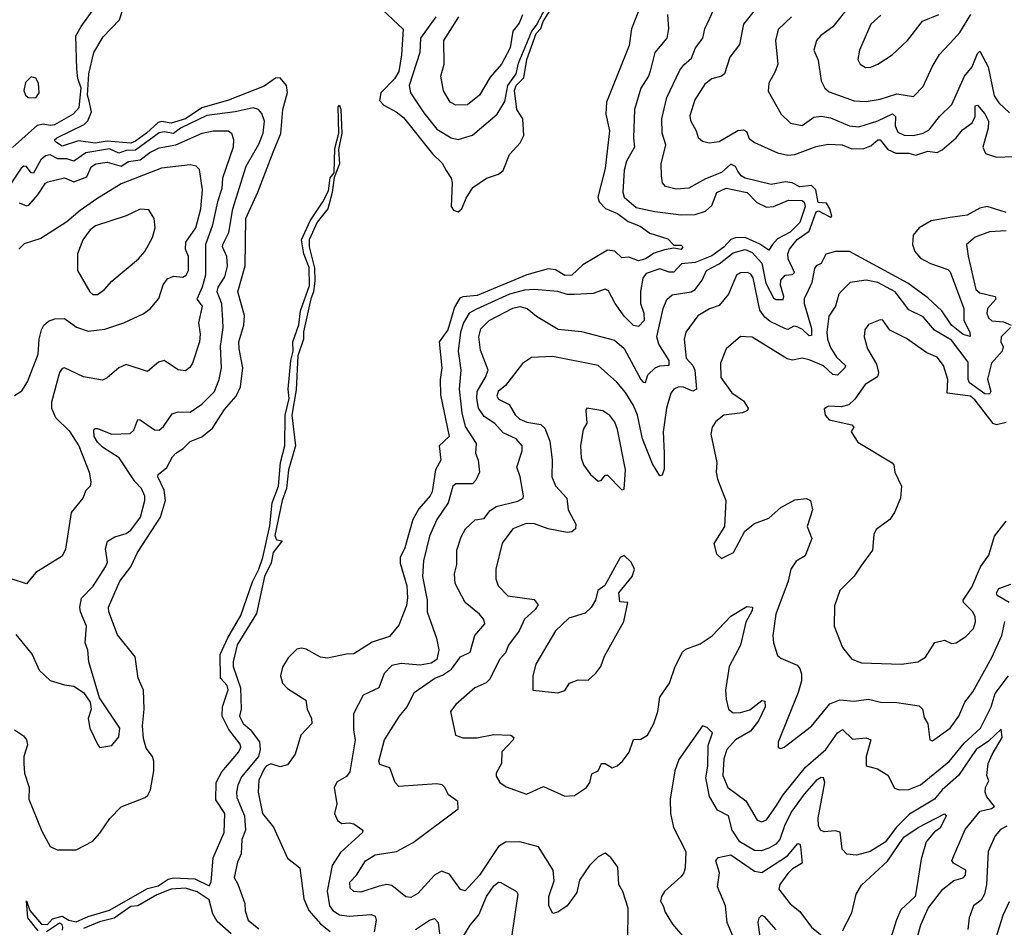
# Model space of a CAD drawing. Extents: x 1245432 to 1420865, y 606325 to 671314.
# Tile 242 of 256: x 1369147 to 1373298, y 624275 to 628103. Entities that reach past the tile are written whole.
import ezdxf

# ---------------------------------------------------------------- set-up
doc = ezdxf.new("R2010")
doc.units = 0

msp = doc.modelspace()

# ---------------------------------------------------------------- linework, layer by layer
at = {"layer": '0CON20XD'}
for points in [[(1369125, 625108), (1369162.7, 625082.7), (1369175.8, 625065), (1369180, 625045), (1369164.6, 624995.4), (1369164.5, 624965.5), (1369167.5, 624925), (1369186, 624865), (1369184.5, 624814.5), (1369240.4, 624680.4), (1369275, 624615.8), (1369305, 624601.1), (1369385, 624602), (1369455, 624638.7), (1369485, 624671.1), (1369526.1, 624733.9), (1369575, 624782.5), (1369675, 624821.9), (1369687.5, 624832.5), (1369697.6, 624855), (1369712.5, 624935), (1369711.8, 624975), (1369706.1, 624995), (1369679.8, 625029.8), (1369669, 625071), (1369664.2, 625125), (1369671.2, 625195), (1369668.7, 625275), (1369645.4, 625325), (1369634, 625415), (1369559, 625509), (1369522.5, 625605), (1369520.9, 625625), (1369568.9, 625735), (1369615.2, 625795), (1369643.7, 625856.3), (1369739.9, 626005), (1369761.2, 626075), (1369755, 626118.8), (1369729.4, 626175), (1369730, 626185), (1369766.3, 626213.7), (1369790.6, 626259.4), (1369805.2, 626274.8), (1369836.1, 626293.9), (1369865, 626324.6), (1369915, 626343.2), (1369960.1, 626379.9), (1370010.4, 626459.6), (1370059, 626515), (1370078, 626555), (1370087.7, 626635), (1370071.2, 626715), (1370070.8, 626745), (1370091.1, 626815), (1370093.8, 626855), (1370065.9, 626955), (1370097.1, 627065), (1370099.7, 627265), (1370151.1, 627375), (1370215, 627543.8), (1370247.2, 627622.8), (1370256, 627724), (1370275.5, 627795.5), (1370271.1, 627825), (1370245, 627858), (1370225, 627857.1), (1370176.7, 627823.3), (1370026.8, 627763.2), (1369915, 627731.5), (1369845, 627685.5), (1369785, 627666.2), (1369745, 627673.1), (1369730.3, 627669.7), (1369681.3, 627625), (1369635, 627590.6), (1369615, 627582.9), (1369515, 627590.2), (1369465, 627581.9), (1369395, 627592.5), (1369325, 627570), (1369301.8, 627585), (1369292.5, 627595), (1369303.1, 627605), (1369418.2, 627661.8), (1369434.1, 627675.9), (1369449.1, 627715), (1369439.2, 627759.2), (1369432.1, 627785), (1369437.7, 627875), (1369459.7, 627965), (1369499.1, 628030.9), (1369567.1, 628102.9), (1369601, 628209)], [(1371780.7, 628205), (1371726.5, 628065), (1371716.1, 627995), (1371621.1, 627755), (1371617.8, 627705), (1371633.5, 627635), (1371615.2, 627475), (1371583.8, 627355), (1371589.1, 627335), (1371616.4, 627306.4), (1371666.7, 627285), (1371712, 627252), (1371762.5, 627232.5), (1371802.6, 627202.6), (1371879.5, 627179.5), (1371905, 627152.5), (1371935, 627152.5), (1371942.5, 627145), (1371935, 627133.3), (1371905, 627140), (1371865, 627132.9), (1371822.2, 627117.8), (1371785, 627093.8), (1371755, 627085.8), (1371715, 627101.2), (1371685, 627098.6), (1371656.3, 627126.3), (1371625, 627130.9), (1371521.1, 627068.9), (1371475, 627025.3), (1371445, 627023.5), (1371405, 627047.9), (1371375, 627052.5), (1371285, 627027.5), (1371075, 626939.7), (1371015.2, 626934.8), (1371001.9, 626928.1), (1370979.6, 626890.4), (1370951.1, 626795), (1370914.9, 626745), (1370926, 626635), (1370918.9, 626585), (1370921.4, 626521.4), (1370957.1, 626345), (1370915.6, 626305), (1370921.8, 626245), (1370900, 626205), (1370885, 626111.9), (1370877.4, 626095), (1370829.8, 626040.2), (1370804.7, 625995), (1370770.4, 625875), (1370750.2, 625835), (1370751.3, 625811.3), (1370779, 625715), (1370781, 625665), (1370777.3, 625632.7), (1370745, 625548.8), (1370705, 625502), (1370633, 625477), (1370555, 625427.7), (1370525, 625427.3), (1370445, 625410.5), (1370415, 625414.5), (1370355, 625448.5), (1370335, 625452.1), (1370315, 625447.5), (1370278.5, 625411.5), (1370255, 625371.4)], [(1369115.6, 627564.4), (1369221.8, 627658.2), (1369245, 627664.1), (1369275, 627657.9), (1369295, 627660.5), (1369373.2, 627706.8), (1369397.8, 627732.2), (1369405.1, 627815), (1369391, 627855), (1369387.1, 627895), (1369383.9, 628035), (1369405.4, 628075), (1369485, 628184)], [(1370662, 624448), (1370585, 624422.4), (1370555, 624425.4), (1370539.6, 624439.6), (1370537.9, 624465), (1370566.9, 624495), (1370604.4, 624555), (1370645, 624580), (1370735, 624594.4), (1370805, 624631.9), (1370995.8, 624775), (1370993.8, 624805), (1370955, 624833.8), (1370939.4, 624865), (1370928, 624875), (1370905, 624879.6), (1370745, 624868.8), (1370728.9, 624885), (1370706.9, 624946.9), (1370665, 624961.9), (1370660.5, 624975), (1370684.7, 625065), (1370747.7, 625165), (1370780.5, 625205), (1370810, 625265), (1370896.5, 625325), (1370928.5, 625338.5), (1370966.7, 625363.3), (1371005, 625415.3), (1371045.5, 625435), (1371065.8, 625505), (1371107.3, 625555), (1371102.8, 625572.8), (1371085.7, 625595), (1371024.2, 625644.2), (1370983.1, 625725), (1370980.4, 625765), (1370990, 625805), (1370989.7, 625865), (1371007.6, 625922.4), (1371025.5, 625955), (1371066.7, 625993.3), (1371105, 625999.4), (1371128.5, 626031.5), (1371155, 626049.2), (1371247.1, 626072.9), (1371268.6, 626085), (1371270.5, 626095), (1371256.6, 626175), (1371242.5, 626215), (1371265.5, 626285), (1371264.4, 626305), (1371240, 626335), (1371185, 626360), (1371149.2, 626399.2), (1371105, 626429.2), (1371081.2, 626465), (1371073.4, 626505), (1371075.8, 626534.2), (1371110.9, 626595), (1371121.3, 626625), (1371088.9, 626708.9), (1371082.7, 626765), (1371090.7, 626799.3), (1371125.6, 626834.4), (1371225, 626886.3), (1371255, 626893.9), (1371286.5, 626885), (1371325, 626852), (1371417.2, 626797.2), (1371515, 626787.8), (1371655, 626751.1), (1371695, 626716.2), (1371765, 626585.6), (1371775, 626574.2), (1371785, 626573.3), (1371794.6, 626605), (1371825.6, 626634.4), (1371845, 626642.7), (1371885, 626646.2), (1371884.7, 626665), (1371841.2, 626735), (1371833, 626765), (1371859.7, 626885), (1371875, 626922.9), (1371897.7, 626942.3), (1371978.1, 626955), (1371994.7, 626965), (1372023.8, 627005), (1372042.7, 627045), (1372096.3, 627073.7), (1372155, 627119.4), (1372205, 627134.5), (1372235, 627120.9), (1372275.8, 627075.8), (1372291.9, 626991.9), (1372325, 626929.5), (1372335, 626922.5), (1372365, 626922.9), (1372368.9, 626935), (1372353.5, 626983.5), (1372355.3, 627005), (1372374.5, 627025), (1372405, 627028.4), (1372412.9, 627037.1), (1372386.9, 627095), (1372385.2, 627115), (1372392.2, 627135), (1372425, 627176.3), (1372475, 627211.3), (1372505, 627293.2), (1372515, 627296.9), (1372565, 627269.6), (1372570.4, 627275), (1372562.8, 627305), (1372548.7, 627328.6), (1372512.8, 627332.8), (1372502.9, 627385), (1372485, 627403.8), (1372435, 627398.1), (1372403.8, 627415), (1372375, 627419.7), (1372315, 627408.7), (1372205, 627434.1), (1372188.1, 627445), (1372174.9, 627464.9), (1372164.1, 627484.1), (1372145, 627493.3), (1372105, 627458.1), (1372037.5, 627432.5), (1371967.9, 627392.1), (1371915, 627388.2), (1371869.4, 627399.4), (1371856.9, 627415), (1371851.8, 627445), (1371851.2, 627495), (1371870.5, 627575), (1371854.6, 627625), (1371854.1, 627685), (1371874.8, 627775.2), (1371929.9, 627890.1), (1371946.5, 627913.5), (1371978.5, 627941.5), (1371996.1, 627985), (1372026.9, 628025), (1372035.3, 628065), (1372083, 628167)], [(1370676.5, 628145), (1370762.7, 628062.7), (1370756.2, 627955), (1370744.4, 627885), (1370726.9, 627853.1), (1370669.6, 627795), (1370663, 627763), (1370682, 627742), (1370734.4, 627714.4), (1370765, 627690.4), (1370887.6, 627537.6), (1370928.1, 627498.1), (1370945, 627467.5), (1370965.6, 627435), (1370970, 627415), (1370966, 627315), (1370975, 627300), (1370995, 627292.9), (1371011.2, 627305), (1371029.1, 627350.9), (1371056.4, 627395), (1371115, 627434.1), (1371165, 627452), (1371185, 627466.5), (1371211.1, 627535), (1371256.8, 627583.2), (1371271.8, 627615), (1371267.5, 627685), (1371242.5, 627725), (1371232.9, 627805), (1371240.1, 627825), (1371272, 627858), (1371284.8, 627935), (1371323.6, 628045), (1371344.2, 628065.8), (1371354.2, 628095), (1371410.3, 628185)], [(1370901.3, 628115), (1370836.1, 628025), (1370833.9, 627965), (1370789.3, 627825), (1370794.6, 627795), (1370850.7, 627710.7), (1370905, 627641.2), (1370965, 627604.6), (1370995, 627597.2), (1371055, 627616.8), (1371159.7, 627705), (1371192.1, 627757.9), (1371204.7, 627825), (1371239.6, 627875), (1371249.5, 627920.5), (1371305.3, 628055), (1371325, 628079.9), (1371378.8, 628181.2)], [(1372290.1, 628199.9), (1372197.5, 628085), (1372181.1, 627998.9), (1372140.4, 627945), (1372118.5, 627875), (1372106, 627865), (1372065, 627853.9), (1372035, 627831.1), (1371992.7, 627765), (1371972.1, 627697.9), (1371975, 627678), (1371998.9, 627635), (1372006.6, 627606.6), (1372025, 627590.8), (1372053.1, 627583.1), (1372095, 627589.6), (1372173.7, 627636.3), (1372198.5, 627638.5), (1372211.2, 627631.2), (1372222, 627602), (1372244.3, 627585), (1372341.7, 627541.7), (1372385, 627531.9), (1372415, 627533.9), (1372505, 627569), (1372555, 627578.5), (1372614.8, 627574.8), (1372655, 627558.9), (1372705, 627560.1), (1372735, 627571.8), (1372765, 627596.8), (1372775, 627596.2), (1372806.9, 627555), (1372840.2, 627539.8), (1372895, 627539.8), (1372925, 627531.1), (1372975, 627548.4), (1373015, 627543.1), (1373036.4, 627553.6), (1373095, 627605.4), (1373121, 627639), (1373161.6, 627668.4), (1373174.8, 627695), (1373175, 627740), (1373185, 627742.9), (1373215, 627706.8), (1373230.9, 627675), (1373230.2, 627645), (1373207.8, 627565), (1373218.5, 627538.5), (1373265, 627523.3), (1373408.6, 627528.6)], [(1372647, 628163), (1372575, 628072.7), (1372523.6, 628036.4), (1372505.7, 628015), (1372494.4, 627975), (1372512.3, 627932.3), (1372525.3, 627845.3), (1372541.8, 627815), (1372559.2, 627799.2), (1372665, 627760.5), (1372715, 627757.9), (1372775, 627767.4), (1372845, 627790.6), (1372915, 627779.2), (1372955, 627821.4), (1372993.1, 627905), (1373025, 627956.5), (1373086.9, 628023.1), (1373110.7, 628049.3), (1373156.2, 628125)], [(1371878.2, 628125), (1371881.8, 628065), (1371874.7, 628025), (1371824.7, 627965), (1371804.2, 627885.8), (1371797.5, 627865), (1371765.2, 627814.8), (1371739.1, 627725), (1371734.3, 627605), (1371738.8, 627565), (1371705, 627506.9), (1371695, 627468.8), (1371688.9, 627375), (1371695.3, 627355), (1371745, 627311.7), (1371825, 627293.5), (1371935, 627280.2), (1371995, 627281.3), (1372038.2, 627295), (1372065, 627319.8), (1372085.7, 627374.3), (1372125, 627392.4), (1372214, 627374), (1372255, 627331.9), (1372295, 627313), (1372325, 627315.9), (1372388.3, 627341.6), (1372445, 627340.3), (1372454.1, 627334.1), (1372458.1, 627315), (1372435, 627247.3), (1372395, 627206.9), (1372341.2, 627178.8), (1372320.2, 627155), (1372305, 627130.4), (1372266.9, 627156.9), (1372205, 627184.1), (1372165, 627183.3), (1372145, 627176), (1372115, 627143.9), (1372065, 627106.8), (1371995, 627078.9), (1371937.3, 627072.7), (1371905, 627038.2), (1371885, 627038.3), (1371845, 627051.7), (1371787.9, 627032.1), (1371773.1, 627013.1), (1371763.4, 626956.6), (1371763.8, 626906.2), (1371777.9, 626865), (1371779.5, 626835), (1371755, 626809.1), (1371735, 626813.1), (1371695, 626852.8), (1371656.7, 626906.7), (1371629.2, 626959.2), (1371615, 626967.1), (1371565, 626948.1), (1371485, 626943.6), (1371455, 626944.4), (1371415, 626957.1), (1371315.2, 626965.2), (1371275, 626961.9), (1371211.1, 626945), (1371072, 626882), (1371041.7, 626865), (1371017.4, 626825), (1371005.2, 626785), (1370995.3, 626705), (1371005.8, 626625), (1370999.1, 626545), (1371011.2, 626445), (1371025, 626387.5), (1371070.7, 626315), (1371068.4, 626275), (1371080, 626245), (1371084.7, 626195), (1371069.7, 626160.3), (1371055, 626146), (1370985, 626145.3), (1370973.4, 626135), (1370952.4, 626065), (1370904.7, 625995), (1370874.7, 625925), (1370849.2, 625820.8), (1370845.2, 625755), (1370864.2, 625655), (1370864.8, 625604.8), (1370903.8, 625495), (1370913.3, 625445), (1370905, 625404.6)], [(1371266.8, 628123.2), (1371251.9, 628088.1), (1371226.2, 628055), (1371214.7, 627985), (1371178.2, 627915), (1371129.9, 627860.1), (1371085, 627785.5), (1371035, 627744.4), (1370985, 627742.7), (1370961.9, 627755), (1370933, 627803), (1370922.7, 627865), (1370936, 627915), (1370935.4, 628015), (1370998.7, 628115)], [(1372777.1, 628122.9), (1372734.5, 628085), (1372686.7, 627975), (1372680.6, 627935), (1372690, 627915), (1372712.1, 627902.1), (1372735, 627903.3), (1372765, 627915.6), (1372824.6, 627955.4), (1372890, 628015), (1372953.2, 628096.8), (1373022.2, 628125)], [(1372401.1, 628115), (1372345, 628062.2), (1372333.8, 628015), (1372342.3, 627915), (1372332.7, 627887.3), (1372304.4, 627835), (1372302.2, 627802.2), (1372356.9, 627705), (1372396.1, 627666.1), (1372445, 627657.5), (1372495, 627691.8), (1372525, 627696.2), (1372565, 627688.9), (1372645, 627655.8), (1372685, 627651), (1372765, 627677), (1372825.9, 627705.9), (1372839.2, 627695), (1372837.9, 627655), (1372849.2, 627629.2), (1372875, 627616.8), (1372915, 627615.3), (1372955.2, 627624.8), (1372981, 627639), (1373024.8, 627695.2), (1373076.4, 627745), (1373129.5, 627865), (1373162.6, 627905), (1373185, 627960.8), (1373195, 627970), (1373229.6, 627905), (1373255, 627782.2), (1373275, 627753.2), (1373319.9, 627709.9)], [(1369215, 627773.8), (1369228.8, 627795), (1369226.2, 627835), (1369215, 627856.7), (1369195, 627862.5), (1369171.7, 627838.3), (1369163.8, 627805), (1369171.2, 627785), (1369182.5, 627775), (1369215, 627773.8)], [(1369130.2, 625510.2), (1369198.6, 625425), (1369229.3, 625359.3), (1369275, 625315.7), (1369335, 625296.9), (1369375, 625292.5), (1369415.5, 625265.5), (1369444.2, 625225), (1369448, 625195), (1369435.7, 625155), (1369441.9, 625115), (1369476.2, 625045), (1369485, 625032.5), (1369535, 625041.2), (1369565, 625078.8), (1369568.9, 625115), (1369482.9, 625242.9), (1369437.5, 625395), (1369433.2, 625443.2), (1369423.1, 625475), (1369428.5, 625545), (1369402.7, 625605), (1369400, 625625), (1369407, 625663), (1369457, 625713), (1369507.7, 625795), (1369516.2, 625815), (1369513.6, 625835), (1369508.9, 625871.1), (1369516.1, 625903.9), (1369548, 625922), (1369595, 625935.4), (1369615, 625949.5), (1369656.2, 626005), (1369674.7, 626075), (1369674, 626094), (1369660, 626125), (1369631.9, 626155), (1369566.5, 626255), (1369495, 626300.7), (1369475, 626320.7), (1369460.5, 626345), (1369458.5, 626371.5), (1369465, 626378.9), (1369475, 626378.8), (1369535, 626355.3), (1369612.5, 626357.5), (1369628.4, 626371.6), (1369645, 626416.2), (1369655, 626415.8), (1369715, 626372.9), (1369735, 626372.1), (1369753.2, 626386.8), (1369788.9, 626441.1), (1369815, 626449.6), (1369865, 626447.3), (1369915, 626481.2), (1369967.2, 626535), (1369987.8, 626585), (1369997.5, 626635), (1369993.5, 626725), (1370004.8, 626805), (1370003.3, 626835), (1369999.2, 626905), (1369978.5, 626955), (1369983.2, 626975), (1370012, 627018), (1370023.1, 627063.1), (1370020.3, 627105), (1370002.3, 627145), (1370003.5, 627155), (1370028.7, 627205), (1370045.5, 627305), (1370100.8, 627485), (1370155, 627578.5), (1370173.5, 627625), (1370179.2, 627675), (1370167.4, 627707.4), (1370153.1, 627725), (1370131.5, 627731.5), (1370055.7, 627714.3), (1369935, 627698.5), (1369825, 627645.3), (1369795, 627623.8), (1369755, 627630.4), (1369735, 627625.7), (1369635, 627552.2), (1369595, 627551.3), (1369565, 627540), (1369525, 627558.3), (1369425, 627542.2), (1369375, 627507), (1369345, 627515.8), (1369306.8, 627516.8), (1369275, 627532.5), (1369255, 627529.6), (1369235, 627511.5), (1369205, 627455.8), (1369195, 627457.3), (1369175, 627484.1), (1369163.6, 627485), (1369152.8, 627477.2), (1369085, 627376.3)], [(1369225, 624259.6), (1369181.4, 624315), (1369175, 624386.2), (1369189.2, 624345), (1369238.4, 624288.4), (1369263.3, 624286.7), (1369285, 624310), (1369325, 624321.1), (1369354.2, 624304.2), (1369385, 624297.3), (1369435, 624320), (1369525, 624346.6), (1369685, 624438.9), (1369730.2, 624450.2), (1369772.2, 624477.8), (1369795, 624483.8), (1369885, 624479), (1369945, 624449.7), (1369954.3, 624465), (1369962.7, 624567.3), (1370008.8, 624675), (1370010.9, 624755), (1369972.9, 624812.9), (1369974.7, 624885), (1369999.5, 624930.5), (1370070.5, 625015), (1370078.9, 625035), (1370076.8, 625046.8), (1370028.8, 625108.8), (1370000.4, 625165), (1370001.6, 625205), (1370026.1, 625276.1), (1370021.4, 625295), (1369993.2, 625325), (1369992, 625425), (1370024.6, 625495.4), (1370079.5, 625590.5), (1370127.5, 625732.5), (1370155.3, 625785), (1370172.3, 625835), (1370201.3, 625968.7), (1370210.4, 626065), (1370238.4, 626135), (1370245.8, 626235), (1370264.4, 626305), (1370266.5, 626435), (1370282.8, 626505), (1370279.1, 626545), (1370289.6, 626665), (1370300, 626705), (1370297.5, 626745), (1370323.3, 626816.7), (1370331.1, 626875), (1370368.4, 626981.6), (1370367.4, 627057.4), (1370345, 627116.2), (1370334.4, 627175), (1370370.8, 627255), (1370424.8, 627335.2), (1370449.2, 627380.8), (1370455, 627436.7), (1370472.1, 627457.9), (1370475, 627560), (1370491.8, 627625), (1370488.8, 627735), (1370495, 627743.3), (1370500, 627725), (1370505.2, 627625), (1370490.5, 627555), (1370495.3, 627495), (1370472, 627438), (1370464.2, 627374.2), (1370445.2, 627305), (1370400.5, 627249.5), (1370367, 627175), (1370366.6, 627145), (1370389.5, 627055), (1370391.3, 627001.3), (1370385.6, 626955), (1370373.7, 626926.4), (1370342.9, 626787.1), (1370342.7, 626755), (1370319.4, 626685), (1370312.3, 626542.3), (1370294.6, 626435), (1370309.8, 626305), (1370279.8, 626205), (1370271.2, 626125), (1370253.8, 626075), (1370222.6, 625927.4), (1370229.1, 625909.1), (1370252.5, 625905), (1370214.7, 625855), (1370207.4, 625812.6), (1370179.2, 625755), (1370145, 625598), (1370063.9, 625466.1), (1370045.9, 625395), (1370046.8, 625375), (1370077.4, 625285), (1370080.6, 625195), (1370073.3, 625165), (1370088.2, 625135), (1370118.5, 625108.5), (1370157.3, 625057.3), (1370160.1, 625025), (1370153.2, 624995), (1370081.3, 624908.7), (1370065.6, 624874.4), (1370060.4, 624845), (1370062.4, 624822.4), (1370094.3, 624745), (1370097.9, 624685), (1370083.4, 624645), (1370081, 624585), (1370065, 624550), (1370051, 624485), (1370066.9, 624456.9), (1370095.7, 624375), (1370096.5, 624343.5), (1370110.2, 624305), (1370155, 624267.5)], [(1369145, 627330.6), (1369175, 627318.7), (1369185, 627320.4), (1369223.7, 627365), (1369255, 627413.6), (1369265, 627419.2), (1369335, 627436.7), (1369375, 627419.2), (1369430.3, 627439.7), (1369447.3, 627482.7), (1369468.1, 627495), (1369515, 627502.2), (1369575, 627486), (1369605, 627504.4), (1369655, 627512.7), (1369695, 627542.5), (1369735, 627562.5), (1369805, 627574.8), (1369915.6, 627624.4), (1369962.5, 627635), (1370025, 627634.6), (1370039.5, 627625), (1370047.9, 627597.9), (1370045.9, 627565), (1370001.6, 627435), (1369999.2, 627390.8), (1369980.7, 627335), (1369958.4, 627231.6), (1369929.5, 627155), (1369930, 627025), (1369916.3, 626975), (1369893.3, 626925), (1369916.2, 626895), (1369900.7, 626825), (1369907.1, 626777.1), (1369904.7, 626745), (1369875, 626654), (1369864, 626636), (1369845, 626622.2), (1369815, 626625.6), (1369755, 626665.4), (1369731.2, 626658.8), (1369685, 626618.6), (1369595, 626648.5), (1369564.7, 626635.3), (1369515, 626592.5), (1369495, 626582.9), (1369415, 626596.7), (1369335, 626634.2), (1369325, 626632.5), (1369313.9, 626615), (1369280.3, 626489.7), (1369280.2, 626465), (1369298.2, 626425), (1369355, 626369.2), (1369395.3, 626305), (1369440, 626195), (1369445.9, 626154.1), (1369443.8, 626135), (1369425, 626116.7), (1369412.5, 626085), (1369363.8, 626025), (1369340, 625870), (1369325, 625840), (1369215, 625771.2), (1369175, 625724), (1369115, 625742.5)], [(1369125, 626518), (1369155, 626537.5), (1369179.6, 626575), (1369225, 626692), (1369229.1, 626755), (1369238.7, 626795), (1369248.8, 626815), (1369268, 626832), (1369295, 626842), (1369335, 626843.1), (1369385.8, 626805.8), (1369435, 626789.1), (1369505, 626797.3), (1369585, 626824.5), (1369667.6, 626862.4), (1369696.1, 626883.9), (1369732.9, 626927.1), (1369751.5, 626985), (1369769.6, 627010.4), (1369795, 627021.5), (1369835, 627017.3), (1369848.8, 627025), (1369857.6, 627045), (1369858.3, 627105), (1369846, 627135), (1369846.5, 627165), (1369888.8, 627225), (1369909.8, 627305), (1369917.8, 627385), (1369905, 627471.2), (1369891.2, 627485), (1369865, 627490.8), (1369745, 627477.5), (1369575, 627411.5), (1369472.1, 627347.9), (1369401, 627299), (1369345, 627250), (1369235, 627180.6), (1369165, 627157.8), (1369143.5, 627135)], [(1369455, 626944.4), (1369475, 626944.5), (1369504.4, 626965), (1369535, 627000), (1369647.1, 627095), (1369674.6, 627125.4), (1369706.7, 627185), (1369717.1, 627225), (1369714.2, 627265), (1369691.4, 627301.4), (1369655, 627304.4), (1369595, 627275.4), (1369465.8, 627234.2), (1369443.4, 627216.6), (1369412.2, 627175), (1369390.7, 627115), (1369390, 627045), (1369441.9, 626955), (1369455, 626944.4)], [(1373305, 627289.9), (1373225, 627315.2), (1373195, 627308.9), (1373141.3, 627278.7), (1373069.4, 627269.4), (1372989.5, 627255), (1372938.7, 627225), (1372913.6, 627195), (1372911, 627155), (1372920.4, 627125), (1372945, 627097.1), (1372986.2, 627075), (1373059.1, 627049.1), (1373069.4, 627039.4), (1373126.8, 626885), (1373127.8, 626835), (1373151.8, 626785), (1373153.8, 626766.2), (1373125, 626775.9), (1373075.3, 626815), (1373034.8, 626875), (1372975, 626929.8), (1372891.2, 626991.2), (1372645, 627125.3), (1372585.7, 627125.7), (1372545.2, 627114.8), (1372525.6, 627074.4), (1372505, 627064.4), (1372497, 627053), (1372486, 626994), (1372464, 626946), (1372453.5, 626926.5), (1372453.9, 626906.1), (1372485, 626800.8), (1372485, 626770.8), (1372475, 626769.6), (1372446.9, 626796.9), (1372425, 626808.3), (1372410.1, 626809.9), (1372385, 626796.5), (1372375, 626798.9), (1372310.6, 626830.6), (1372288.2, 626848.2), (1372267.6, 626877.6), (1372239.3, 627015), (1372229.8, 627029.8), (1372215, 627037.1), (1372185, 627035.3), (1372168.5, 627025), (1372135.5, 626945), (1372095, 626897.5), (1372055, 626883.8), (1372005, 626854.4), (1371955, 626785.8), (1371947.7, 626755), (1371956.5, 626675), (1371985, 626644), (1371992.9, 626625), (1371999.5, 626545), (1371985, 626536.9), (1371945, 626553.1), (1371925, 626554.6), (1371904.8, 626545.2), (1371892.2, 626527.8), (1371873.8, 626465), (1371859.8, 626365), (1371863.8, 626275), (1371863.3, 626206.7), (1371855, 626181.4), (1371845, 626179.5), (1371815, 626229.2), (1371772.9, 626335), (1371750.7, 626435), (1371735, 626475.4), (1371700.3, 626530.3), (1371663.7, 626573.7), (1371585, 626644.5), (1371395, 626682.3), (1371305, 626677.9), (1371266.5, 626653.5), (1371195, 626560), (1371164.4, 626535), (1371158.9, 626515), (1371165, 626501.9), (1371209.7, 626479.7), (1371236, 626436), (1371255, 626417.7), (1371285, 626404.8), (1371344.2, 626395), (1371360.2, 626380.2), (1371382.2, 626325), (1371391.9, 626245), (1371390.7, 626175), (1371405, 626136.7), (1371453.1, 626085), (1371458.5, 626035), (1371490.8, 625975), (1371489.2, 625955), (1371475, 625943.5), (1371455, 625939.5), (1371375, 625955.2), (1371316.8, 625976.8), (1371281.8, 625978.2), (1371225.5, 625955), (1371180.8, 625895), (1371153.8, 625785), (1371154.3, 625745), (1371164.4, 625715), (1371205, 625673.3), (1371315, 625657.9), (1371332.2, 625635), (1371320, 625615), (1371274.6, 625575), (1371251.9, 625525), (1371207.7, 625465), (1371195, 625432), (1371169.5, 625405), (1371129.3, 625320.7), (1371113.4, 625306.6), (1371065, 625284.2), (1370985.6, 625215), (1370963.1, 625185), (1370984.2, 625085), (1371015.5, 625074.5), (1371073.8, 625073.8), (1371145, 625088.5), (1371216.7, 625085), (1371229.2, 625075), (1371227.1, 625065), (1371180, 625015), (1371177.7, 624965), (1371156, 624925), (1371155, 624912.5), (1371171.2, 624885), (1371197.4, 624867.4), (1371283.6, 624836.4), (1371355, 624868.2), (1371445, 624828.1), (1371485, 624831.2), (1371536.2, 624865), (1371550, 624885), (1371558.3, 624921.7), (1371585.6, 624934.4), (1371600, 624965), (1371615, 624966), (1371645, 624948), (1371665, 624956), (1371688, 624975), (1371716.5, 625013.5), (1371735, 625066.7), (1371765, 625068), (1371794, 625085), (1371820.8, 625135), (1371837.1, 625185), (1371845.5, 625245), (1371885.8, 625305), (1371910, 625375), (1371941.4, 625435), (1371955, 625447.5), (1372015, 625470.6), (1372065.7, 625504.3), (1372145, 625587.1), (1372212.7, 625627.3), (1372235.6, 625625.6), (1372235, 625611.2), (1372207.9, 625562.1), (1372185.2, 625465), (1372138, 625375), (1372122.8, 625275), (1372125, 625237.5), (1372134.5, 625195), (1372155, 625179.3), (1372185, 625180.2), (1372225, 625192.5), (1372275, 625230.9), (1372288, 625228), (1372289.2, 625205), (1372261.9, 625145), (1372228.2, 625101.8), (1372164.6, 625065), (1372128.2, 625025), (1372114.8, 624985), (1372111.6, 624915), (1372132, 624865), (1372208.1, 624808.1), (1372256, 624726), (1372275, 624720), (1372295, 624727.9), (1372335, 624783.8), (1372366.1, 624833.9), (1372459.3, 624950.7), (1372545.3, 625025), (1372595, 625095.5), (1372615, 625108.8), (1372658.3, 625068.3), (1372715, 625074.5), (1372735, 625066), (1372715.4, 624995), (1372715.5, 624955.5), (1372763.6, 624943.6), (1372806.9, 624916.9), (1372835, 624862), (1372855, 624854.3), (1372895, 624855.6), (1372945, 624875.5), (1373065, 624974.2), (1373129.2, 625050.8), (1373198, 625115), (1373242.2, 625205), (1373258.6, 625261.4), (1373314.8, 625335.2)], [(1373305, 627212.4), (1373235, 627208.9), (1373174.7, 627185.3), (1373138, 627155), (1373146.1, 627106.1), (1373178.4, 626965), (1373195, 626951.6), (1373259.6, 626935), (1373261.6, 626925), (1373226.4, 626885), (1373224.1, 626865), (1373231.3, 626845), (1373245, 626833.5), (1373295, 626828.8), (1373326.2, 626815)], [(1373323.8, 626805), (1373284.7, 626765), (1373283.3, 626745), (1373293.6, 626723.6), (1373289.3, 626705), (1373244.1, 626655), (1373227.4, 626587.4), (1373241.5, 626535), (1373235, 626523.3), (1373215, 626524.7), (1373150.7, 626570.7), (1373145.6, 626585), (1373145, 626659.1), (1373075, 626752), (1373003.9, 626793.9), (1372955, 626849.5), (1372895, 626879.1), (1372837.8, 626955), (1372764.4, 626995), (1372715, 627004.3), (1372647.5, 626995), (1372611.3, 626958.7), (1372600.4, 626945), (1372585.7, 626894.3), (1372557.8, 626852.3), (1372549.2, 626785), (1372551.7, 626755), (1372565, 626720.4), (1372590.2, 626680.2), (1372627.8, 626645), (1372625.4, 626635), (1372595, 626603.2), (1372575, 626606.9), (1372535, 626643.6), (1372475, 626667.9), (1372445, 626676.1), (1372405, 626667.7), (1372382.6, 626672.6), (1372235, 626764), (1372185, 626766.7), (1372125.5, 626714.5), (1372101.5, 626655), (1372103.3, 626593.3), (1372149.4, 626529.4), (1372198.1, 626495), (1372218.1, 626465), (1372215.4, 626454.6), (1372194.6, 626445.4), (1372115, 626435.5), (1372082.1, 626407.9), (1372066.5, 626385), (1372061.1, 626355), (1372085.8, 626235), (1372083.1, 626195), (1372088.1, 626165), (1372124.4, 626075), (1372118, 625965), (1372073.1, 625893.1), (1372085, 625850), (1372105, 625830), (1372156.7, 625855), (1372204.3, 625945), (1372245, 625977.8), (1372305, 626001.1), (1372355, 626046.2), (1372415, 626078.5), (1372464.1, 626084.1), (1372481.2, 626075), (1372489.4, 626035), (1372466.7, 625965), (1372485.6, 625915), (1372458.7, 625841.3), (1372420.5, 625819.5), (1372398.2, 625785), (1372387.2, 625735), (1372333.9, 625595), (1372322.5, 625505), (1372324.5, 625474.5), (1372341.7, 625421.7), (1372355, 625409.4), (1372425, 625380), (1372436, 625366), (1372442.2, 625342.2), (1372442.9, 625315), (1372429.2, 625265), (1372344, 625055), (1372345, 625032.5), (1372355, 625028.8), (1372370, 625035), (1372485, 625122.5), (1372562.2, 625217.8), (1372605, 625234.7), (1372665, 625228.8), (1372725, 625236.9), (1372775.6, 625224.4), (1372845, 625222.9), (1372938.8, 625208.8), (1372953.1, 625195), (1372959.7, 625159.7), (1372975, 625132.5), (1372983.3, 625065), (1372995, 625061.8), (1373070, 625115), (1373106.4, 625165), (1373131.1, 625225), (1373165, 625267.5), (1373245, 625413.3), (1373287, 625505), (1373299.8, 625565)], [(1373305, 626404.6), (1373265, 626394.7), (1373250.3, 626400.3), (1373175, 626498.1), (1373155, 626515.4), (1373057.3, 626527.3), (1373060, 626585), (1373041.8, 626645), (1373015, 626679.6), (1372971.7, 626698.3), (1372885, 626759.1), (1372815, 626792.9), (1372785, 626835.7), (1372775, 626837.5), (1372725, 626817.1), (1372709.4, 626795), (1372706.9, 626765), (1372720.6, 626715), (1372759.6, 626649.6), (1372767.4, 626615), (1372763, 626597), (1372711.4, 626565), (1372668, 626502), (1372642, 626478), (1372610.3, 626469.7), (1372557, 626473), (1372538.3, 626461.7), (1372542.5, 626435), (1372560, 626415), (1372655, 626393.8), (1372663.8, 626385), (1372652.5, 626365), (1372680.5, 626320.5), (1372824.5, 626234.5), (1372832.5, 626225), (1372835.8, 626195), (1372864.3, 626135), (1372860, 626085), (1372835.5, 626024.5), (1372814.5, 625995.5), (1372757.9, 625952.1), (1372748.3, 625931.7), (1372741.4, 625865), (1372692.2, 625797.8), (1372664.2, 625755.8), (1372604.4, 625695), (1372581.4, 625631.4), (1372580, 625545), (1372615.6, 625455.6), (1372655.4, 625405.4), (1372695, 625389.6), (1372864.6, 625384.6), (1372933.3, 625395), (1372965, 625414.3), (1373005, 625475.8), (1373045, 625485.6), (1373075, 625471.8), (1373095, 625474.5), (1373135, 625500.8), (1373167.3, 625535), (1373176.2, 625563.8), (1373175.5, 625585), (1373164.5, 625605), (1373125.4, 625645), (1373123.8, 625655), (1373161.2, 625708.8), (1373196.8, 625795), (1373232.7, 625845), (1373255.8, 625925), (1373305, 625987.3)], [(1371685, 626120), (1371695, 626122.5), (1371700.9, 626205), (1371667.5, 626375), (1371656.2, 626405), (1371635, 626433.5), (1371605, 626452.7), (1371537.5, 626465), (1371532.9, 626455), (1371538.3, 626401.7), (1371522, 626375), (1371510.4, 626305), (1371513.8, 626255), (1371523.3, 626225), (1371552.9, 626185), (1371585, 626156), (1371599.7, 626160.3), (1371615, 626182.5), (1371625, 626182.5), (1371685, 626120)], [(1371415, 625263.5), (1371445, 625274.2), (1371465, 625304.2), (1371501.3, 625318.7), (1371542.9, 625317.1), (1371575, 625346.7), (1371596, 625375), (1371611.7, 625418.3), (1371694, 625565), (1371710, 625645), (1371677, 625647), (1371672.5, 625685), (1371729.1, 625755), (1371739.1, 625785), (1371725, 625815.6), (1371695, 625842.5), (1371678.8, 625835), (1371614.1, 625715.9), (1371584.4, 625695.6), (1371574.2, 625655), (1371556.4, 625623.6), (1371530.4, 625599.6), (1371461.9, 625578.1), (1371405.5, 625525), (1371322.5, 625385), (1371309.4, 625335), (1371310, 625275), (1371415, 625263.5)], [(1373317.6, 625645), (1373267.1, 625675), (1373265.4, 625685), (1373275, 625703.3), (1373325, 625721.6)], [(1370905, 625404.6), (1370880.9, 625389.1), (1370835, 625380), (1370755, 625387.1), (1370715, 625379.7), (1370683.8, 625345), (1370661.1, 625285), (1370595, 625254.2), (1370553.6, 625175), (1370553.4, 625106.6), (1370560.8, 625065), (1370538.9, 624931.1), (1370525, 624911.2), (1370485, 624888.8), (1370471.9, 624865), (1370484.3, 624795), (1370474.2, 624755), (1370486, 624725), (1370505, 624711.9), (1370535, 624715.8), (1370555, 624710.8), (1370593.8, 624685), (1370592, 624675), (1370499.7, 624590.3), (1370463.3, 624535), (1370442.3, 624427.7), (1370452.4, 624365), (1370466.1, 624345), (1370495, 624326.6), (1370535, 624322), (1370628.5, 624328.5), (1370645, 624321.4), (1370650, 624305), (1370641.4, 624255)], [(1370255, 625371.4), (1370246.8, 625335), (1370254.6, 625305), (1370275, 625282.5), (1370353.4, 625233.4), (1370358.9, 625195), (1370377.3, 625155), (1370378.9, 625135), (1370331.8, 625085), (1370307.3, 625005), (1370275, 624959.4), (1370245, 624951.8), (1370205, 624964), (1370185.3, 624954.8), (1370177.1, 624942.9), (1370154.8, 624895), (1370151.8, 624845), (1370169.6, 624755), (1370216.8, 624696.8), (1370275.9, 624565.9), (1370328.1, 624525), (1370344.2, 624395), (1370365.3, 624345), (1370415, 624289.8), (1370455, 624256.7)], [(1372923.6, 624205), (1372946.2, 624285), (1372977.4, 624355), (1373039.3, 624435), (1373085, 624472.7), (1373125, 624482.7), (1373134.6, 624495), (1373135, 624515.5), (1373083.5, 624545), (1373076.3, 624556.3), (1373132.5, 624687.5), (1373195.5, 624765), (1373244.2, 624775.8), (1373256.1, 624783.9), (1373224.6, 624824.6), (1373216.9, 624845), (1373218.6, 624865), (1373233.1, 624893.1), (1373223.9, 624915), (1373229.3, 624965), (1373246.1, 625003.9), (1373288.5, 625075), (1373285, 625110), (1373230.5, 625059.5), (1373179.7, 625025), (1373105.1, 624914.9), (1373035.2, 624855), (1373003.7, 624815), (1372898.6, 624751.4), (1372843.5, 624696.5), (1372795, 624634), (1372732, 624595), (1372675, 624579.5), (1372633.2, 624583.2), (1372614.6, 624604.6), (1372605.4, 624675.4), (1372585, 624681.5), (1372537.8, 624677.8), (1372523.1, 624685), (1372515, 624703.3), (1372513.2, 624735), (1372541.1, 624885), (1372535, 624905.5), (1372525, 624906.9), (1372505, 624894.6), (1372453.7, 624836.3), (1372402.4, 624765), (1372372.6, 624707.4), (1372351.8, 624645), (1372334.6, 624625), (1372305, 624607.9), (1372272.6, 624597.4), (1372245, 624598.1), (1372183.3, 624635), (1372150.3, 624685), (1372134.4, 624744.4), (1372089, 624769), (1372055, 624826.5), (1372038.7, 624905), (1372047.7, 624955), (1372049, 625041), (1372067.1, 625095), (1372045, 625117.1), (1372025, 625124), (1371925, 624982.9), (1371908.6, 624935), (1371888.5, 624815), (1371890.4, 624755), (1371903.2, 624695), (1371955.4, 624595), (1371952.1, 624525), (1371947.1, 624505), (1371935, 624489.5), (1371865.7, 624425), (1371852.5, 624405), (1371848.8, 624385), (1371860, 624365), (1371867.9, 624337.9), (1371898.2, 624288.2), (1371949.4, 624229.4)], [(1372615, 624259.5), (1372655.4, 624335.4), (1372673.4, 624415), (1372695, 624452.9), (1372805, 624554.3), (1372874.5, 624655), (1372934, 624696), (1373045, 624752.9), (1373052.9, 624745), (1373027.1, 624692.9), (1373003.2, 624676.8), (1372968.7, 624635), (1372947.3, 624562.7), (1372929.2, 624445), (1372921.6, 624405), (1372861.9, 624348.1), (1372843.3, 624306.7), (1372810.2, 624199.8)], [(1373308.1, 624701.9), (1373282.4, 624687.6), (1373259.2, 624660.9), (1373230, 624595), (1373223, 624455), (1373214.8, 624415), (1373200.2, 624389.8), (1373168.5, 624365), (1373149.1, 624315), (1373144.6, 624265.4)], [(1371710, 624215), (1371712.5, 624355), (1371690, 624425), (1371673.1, 624455), (1371668.9, 624528.9), (1371639.4, 624569.4), (1371615, 624587.5), (1371585, 624572.2), (1371548.9, 624535), (1371506.9, 624473.1), (1371495, 624422), (1371455, 624365.7), (1371415, 624338.8), (1371395, 624333.3), (1371377.5, 624365), (1371377.1, 624405), (1371399.3, 624470.7), (1371396.2, 624515), (1371333.4, 624613.4), (1371255, 624635.3), (1371195, 624634.1), (1371165, 624616), (1371085, 624494.6), (1371025, 624428.1), (1371005, 624434.4), (1370958.4, 624498.4), (1370925, 624510.8), (1370895, 624493.9), (1370825, 624417.9), (1370795, 624400.5), (1370775, 624403.3), (1370715, 624450.4), (1370695, 624454.6), (1370662, 624448)], [(1372154.2, 624235), (1372129.5, 624295), (1372121.8, 624365), (1372089.1, 624445), (1372096.8, 624505), (1372081.6, 624555), (1372091.6, 624568.4), (1372145, 624580.2), (1372245, 624511), (1372275, 624505.9), (1372383.4, 624576.6), (1372427.9, 624627.9), (1372435, 624625.8), (1372437.9, 624615), (1372445.3, 624544.7), (1372405, 624521.1), (1372385, 624502.1), (1372351.9, 624455), (1372347.7, 624435), (1372395, 624374), (1372435, 624341.2), (1372485, 624275.6), (1372545, 624226.7)], [(1370037.5, 624247.5), (1369979.4, 624299.4), (1369961.1, 624331.1), (1369945, 624390.4), (1369895, 624424.8), (1369845, 624439.3), (1369785, 624435.2), (1369725, 624411), (1369645, 624365.2), (1369615, 624361.8), (1369545, 624312.6), (1369482.4, 624297.6), (1369415, 624270)], [(1371015, 624233.5), (1371045.7, 624284.3), (1371082.9, 624327.1), (1371114, 624405), (1371145, 624450), (1371165, 624464.6), (1371175, 624463.8), (1371240.8, 624425), (1371246.5, 624415), (1371217, 624215)], [(1373317.6, 624382.4), (1373290.9, 624325), (1373255, 624207.5)], [(1370815, 624264.7), (1370875, 624304.5), (1370895, 624311.4), (1370910.5, 624295), (1370916.5, 624246.5)], [(1372268.9, 624235), (1372260.6, 624295), (1372264.5, 624315), (1372275, 624325.7), (1372285, 624320.8), (1372335, 624264.3)], [(1369327, 624263), (1369328.9, 624275), (1369326.1, 624286.1), (1369315, 624291.8), (1369260, 624255)]]:
    msp.add_lwpolyline(points, dxfattribs=at)

doc.saveas('drawing.dxf')
